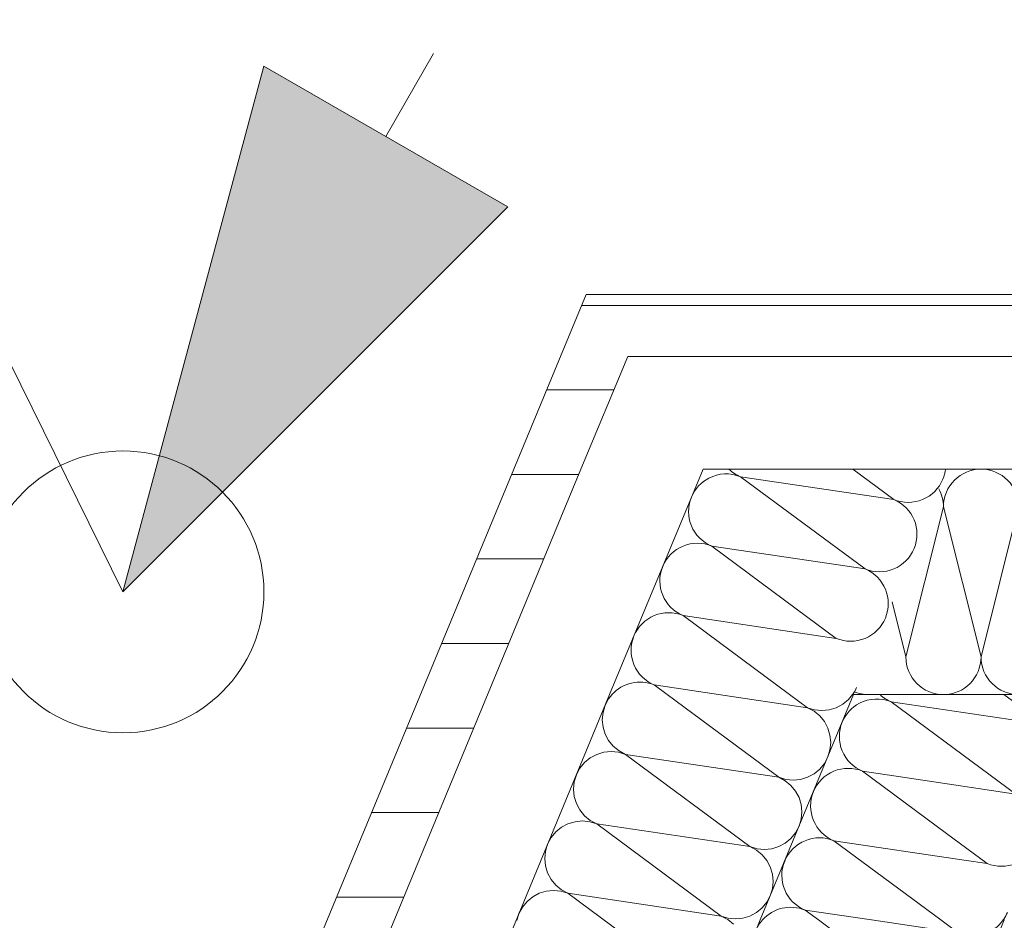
# Model space of a CAD drawing. Header units: metres. Extents: x -89 to 754, y -195 to 69.
# Tile 118 of 256: x 0.472 to 0.822, y 14.002 to 14.321. Entities that reach past the tile are written whole.
import ezdxf

# ---------------------------------------------------------------- set-up
doc = ezdxf.new("R2010")
doc.units = ezdxf.units.M
doc.header["$MEASUREMENT"] = 0
for name, color, linetype in [('70 Entwässerung_Regenwasser', 7, 'Continuous'), ('95 Ausführungsplanung Bemaßung', 7, 'Continuous'), ('Neubau_10 Wand außen', 7, 'Continuous')]:
    doc.layers.add(name, color=color, linetype=linetype)
doc.styles.add('ERSTELLTER_STIL_3', font='ARIALN.TTF')
doc.dimstyles.new('ERSTELLTER_STIL__4', dxfattribs={"dimtxt": 0.15, "dimasz": 0.0951425, "dimexe": 0.18, "dimexo": 0.0625, "dimgap": 0, "dimtad": 1, "dimzin": 0, "dimdsep": 46, "dimtxsty": 'ERSTELLTER_STIL_3', "dimblk": 'ARROWHEAD_6', "dimblk1": 'ARROWHEAD_6', "dimblk2": 'ARROWHEAD_6', "dimcen": 0.09, "dimse1": 1, "dimse2": 1, "dimclrd": 7, "dimclre": 7, "dimclrt": 7, "dimazin": 0, "dimtfac": 1, "dimtdec": 4, "dimtmove": 0, "dimatfit": 3, "dimfxl": 1, "dimtolj": 1, "dimtzin": 0, "dimarcsym": 0})
doc.dimstyles.new('ERSTELLTER_STIL__5', dxfattribs={"dimtxt": 0.15, "dimasz": 0.0951425, "dimexe": 0.18, "dimexo": 0.0625, "dimgap": 0, "dimtad": 1, "dimtih": 1, "dimtoh": 1, "dimzin": 0, "dimdsep": 46, "dimtxsty": 'ERSTELLTER_STIL_3', "dimblk": 'ARROWHEAD_6', "dimblk1": 'ARROWHEAD_6', "dimblk2": 'ARROWHEAD_6', "dimcen": 0.09, "dimse1": 1, "dimse2": 1, "dimclrd": 7, "dimclre": 7, "dimclrt": 7, "dimazin": 0, "dimtfac": 1, "dimtdec": 4, "dimtmove": 0, "dimatfit": 3, "dimfxl": 1, "dimtolj": 1, "dimtzin": 0, "dimarcsym": 0})
pattern_1 = [(0, (0, 0), (0, 0.0300000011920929), [])]

# ---------------------------------------------------------------- blocks, each defined once
blk = doc.blocks.new('*X97')
at = {"layer": 'Neubau_10 Wand außen', "color": 8, "linetype": 'Continuous', "lineweight": 9}
for p, q in [((0.7678302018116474, 14.16190011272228), (0.7823808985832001, 14.15111891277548)), ((0.7280048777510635, 14.15921030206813), (0.7721760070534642, 14.12648212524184)), ((0.7280048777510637, 14.15921030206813), (0.7823808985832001, 14.15111891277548)), ((0.7346184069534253, 14.13207086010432), (0.7721760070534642, 14.12648212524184)), ((0.7477972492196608, 14.11234732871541), (0.7619711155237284, 14.10184533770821)), ((0.7540243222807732, 14.10302785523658), (0.7619711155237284, 14.10184533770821))]:
    blk.add_line(p, q, dxfattribs=at)
for centre, radius, start, end in [((0.7229024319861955, 14.14689190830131), 0.01333333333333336, 67.4999999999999, 117.2587888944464), ((0.7331073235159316, 14.17152869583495), 0.01333333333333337, 226.2317558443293, 247.5000000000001), ((0.7874833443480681, 14.16343730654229), 0.01333333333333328, 337.5000000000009, 353.379674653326), ((0.7874833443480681, 14.16343730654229), 0.01333333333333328, 247.4999999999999, 337.5000000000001), ((0.7772784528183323, 14.13880051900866), 0.01333333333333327, 337.5000000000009, 67.5000000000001), ((0.7772784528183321, 14.13880051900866), 0.01333333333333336, 247.4999999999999, 337.5000000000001), ((0.7670735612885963, 14.11416373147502), 0.01333333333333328, 337.5000000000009, 67.50000000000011), ((0.7670735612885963, 14.11416373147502), 0.01333333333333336, 247.4999999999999, 337.5000000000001), ((0.7568686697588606, 14.08952694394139), 0.01333333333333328, 326.4048340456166, 337.5000000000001)]:
    blk.add_arc(centre, radius, start, end, dxfattribs=at)
blk = doc.blocks.new('*X98')
at = {"layer": 'Neubau_10 Wand außen', "color": 8, "linetype": 'Continuous', "lineweight": 9}
for p, q in [((0.8214816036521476, 14.08190011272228), (0.8358814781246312, 14.071230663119)), ((0.7815054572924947, 14.07932205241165), (0.8358814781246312, 14.071230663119)), ((0.7815054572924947, 14.07932205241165), (0.8256765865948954, 14.04659387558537)), ((0.7879846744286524, 14.05220259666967), (0.8256765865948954, 14.04659387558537)), ((0.8010582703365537, 14.032636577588), (0.8154716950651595, 14.02195708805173)), ((0.8073905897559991, 14.02315959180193), (0.8154716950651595, 14.02195708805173))]:
    blk.add_line(p, q, dxfattribs=at)
for centre, radius, start, end in [((0.7764030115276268, 14.06700365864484), 0.01333333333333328, 67.4999999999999, 117.6935729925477), ((0.7866079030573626, 14.09164044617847), 0.01333333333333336, 226.9304254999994, 247.5000000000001), ((0.840983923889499, 14.08354905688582), 0.01333333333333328, 337.5000000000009, 352.8959966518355), ((0.840983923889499, 14.08354905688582), 0.01333333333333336, 247.4999999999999, 337.5000000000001), ((0.8307790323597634, 14.05891226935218), 0.01333333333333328, 337.5000000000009, 67.50000000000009), ((0.8307790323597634, 14.05891226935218), 0.01333333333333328, 247.4999999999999, 337.5000000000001), ((0.8205741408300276, 14.03427548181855), 0.01333333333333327, 337.5000000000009, 67.5000000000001), ((0.8205741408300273, 14.03427548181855), 0.01333333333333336, 247.4999999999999, 337.5000000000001), ((0.8103692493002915, 14.00963869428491), 0.01333333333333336, 325.9373117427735, 337.5000000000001)]:
    blk.add_arc(centre, radius, start, end, dxfattribs=at)
blk = doc.blocks.new('*X101')
at = {"layer": 'Neubau_10 Wand außen', "color": 8, "linetype": 'Continuous', "lineweight": 9}
for p, q in [((0.7177999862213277, 14.1345735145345), (0.7346184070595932, 14.13207086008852)), ((0.7177999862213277, 14.1345735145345), (0.7477972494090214, 14.1123473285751)), ((0.7075950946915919, 14.10993672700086), (0.7540243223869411, 14.10302785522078)), ((0.7075950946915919, 14.10993672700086), (0.7454343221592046, 14.0819001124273)), ((0.697390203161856, 14.08529993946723), (0.7019787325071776, 14.0819001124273)), ((0.6973902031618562, 14.08529993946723), (0.7202378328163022, 14.0819001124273))]:
    blk.add_line(p, q, dxfattribs=at)
for centre, radius, start, end in [((0.7229024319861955, 14.14689190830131), 0.01333333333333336, 117.2587885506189, 157.5000000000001), ((0.7229024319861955, 14.14689190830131), 0.01333333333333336, 157.5000000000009, 247.5000000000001), ((0.7126975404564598, 14.12225512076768), 0.01333333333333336, 67.4999999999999, 157.5000000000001), ((0.7126975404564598, 14.12225512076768), 0.01333333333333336, 157.5000000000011, 247.5000000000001), ((0.702492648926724, 14.09761833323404), 0.01333333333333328, 67.4999999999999, 157.5000000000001), ((0.702492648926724, 14.09761833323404), 0.01333333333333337, 157.4999999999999, 247.5000000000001), ((0.692287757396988, 14.07298154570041), 0.01333333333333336, 67.4999999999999, 138.0183547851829), ((0.7568686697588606, 14.08952694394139), 0.01333333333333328, 325.1093264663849, 326.4048344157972)]:
    blk.add_arc(centre, radius, start, end, dxfattribs=at)
blk = doc.blocks.new('*X104')
at = {"layer": 'Neubau_10 Wand außen', "color": 8, "linetype": 'Continuous', "lineweight": 9}
for p, q in [((0.6812014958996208, 14.08038914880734), (0.6799694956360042, 14.07808423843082)), ((0.6824415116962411, 14.08190011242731), (0.6812014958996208, 14.08038914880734)), ((0.7019787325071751, 14.08190011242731), (0.7415613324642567, 14.05257176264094)), ((0.7202378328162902, 14.08190011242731), (0.7517662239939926, 14.07720855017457)), ((0.7454343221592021, 14.08190011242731), (0.7517662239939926, 14.07720855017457)), ((0.7642762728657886, 14.07844068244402), (0.7662967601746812, 14.08009885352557)), ((0.7662967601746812, 14.08009885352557), (0.7677750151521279, 14.08190011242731)), ((0.6799692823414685, 14.07808372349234), (0.679210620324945, 14.07558274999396)), ((0.7517662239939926, 14.07720855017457), (0.7542674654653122, 14.07644980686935)), ((0.7540713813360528, 14.07597641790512), (0.7517662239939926, 14.07720855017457)), ((0.7560918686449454, 14.07431824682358), (0.7540713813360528, 14.07597641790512)), ((0.7542674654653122, 14.07644980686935), (0.7568686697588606, 14.07619361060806)), ((0.7568686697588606, 14.07619361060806), (0.759469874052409, 14.07644980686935)), ((0.759469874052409, 14.07644980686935), (0.7619711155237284, 14.07720855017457)), ((0.7619711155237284, 14.07720855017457), (0.7642762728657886, 14.07844068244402)), ((0.679210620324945, 14.07558274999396), (0.6789544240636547, 14.07298154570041)), ((0.6789544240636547, 14.07298154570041), (0.679210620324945, 14.07038034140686)), ((0.757750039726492, 14.07229775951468), (0.7560918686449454, 14.07431824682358)), ((0.679210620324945, 14.07038034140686), (0.6799693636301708, 14.06787909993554)), ((0.7589821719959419, 14.06999260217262), (0.757750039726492, 14.07229775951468)), ((0.7597409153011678, 14.0674913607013), (0.7589821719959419, 14.06999260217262)), ((0.6799693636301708, 14.06787909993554), (0.6812014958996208, 14.06557394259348)), ((0.6812014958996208, 14.06557394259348), (0.6828596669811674, 14.06355345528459)), ((0.7599971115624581, 14.06489015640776), (0.7597409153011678, 14.0674913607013)), ((0.6828596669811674, 14.06355345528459), (0.68488015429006, 14.06189528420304)), ((0.7589822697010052, 14.05978803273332), (0.7597409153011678, 14.06228895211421)), ((0.7597409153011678, 14.06228895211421), (0.7599971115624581, 14.06489015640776)), ((0.6746752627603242, 14.05943101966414), (0.6726547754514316, 14.0577728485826)), ((0.6769804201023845, 14.06066315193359), (0.6746752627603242, 14.05943101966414)), ((0.6794816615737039, 14.06142189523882), (0.6769804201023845, 14.06066315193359)), ((0.6820828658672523, 14.06167809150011), (0.6794816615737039, 14.06142189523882)), ((0.6846840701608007, 14.06142189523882), (0.6820828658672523, 14.06167809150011)), ((0.6871853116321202, 14.06066315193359), (0.6846840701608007, 14.06142189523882)), ((0.68488015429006, 14.06189528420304), (0.6871853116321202, 14.06066315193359)), ((0.6871853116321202, 14.06066315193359), (0.7415613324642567, 14.05257176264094)), ((0.6871853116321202, 14.06066315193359), (0.7313564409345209, 14.02793497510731)), ((0.7577500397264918, 14.05748255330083), (0.7589820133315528, 14.0597874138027)), ((0.670996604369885, 14.0557523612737), (0.6697645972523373, 14.05344743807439)), ((0.6726547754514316, 14.0577728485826), (0.670996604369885, 14.0557523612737)), ((0.7540713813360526, 14.05380389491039), (0.7560918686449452, 14.05546206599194)), ((0.7560918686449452, 14.05546206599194), (0.7577500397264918, 14.05748255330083)), ((0.6697643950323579, 14.05344694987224), (0.6690057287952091, 14.05094596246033)), ((0.7415613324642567, 14.05257176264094), (0.7440625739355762, 14.05181301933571)), ((0.7438664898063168, 14.05133963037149), (0.7415613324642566, 14.05257176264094)), ((0.7440625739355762, 14.05181301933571), (0.7466637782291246, 14.05155682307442)), ((0.7466637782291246, 14.05155682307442), (0.7492649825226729, 14.05181301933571)), ((0.7492649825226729, 14.05181301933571), (0.7517662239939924, 14.05257176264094)), ((0.7517662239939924, 14.05257176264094), (0.7540713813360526, 14.05380389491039)), ((0.6690057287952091, 14.05094596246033), (0.6687495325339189, 14.04834475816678)), ((0.6687495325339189, 14.04834475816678), (0.6690057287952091, 14.04574355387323)), ((0.7458869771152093, 14.04968145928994), (0.7438664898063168, 14.05133963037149)), ((0.747545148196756, 14.04766097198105), (0.7458869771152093, 14.04968145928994)), ((0.6690057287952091, 14.04574355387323), (0.6697644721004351, 14.04324231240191)), ((0.7487772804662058, 14.04535581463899), (0.747545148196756, 14.04766097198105)), ((0.7495360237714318, 14.04285457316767), (0.7487772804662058, 14.04535581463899)), ((0.6697644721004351, 14.04324231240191), (0.670996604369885, 14.04093715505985)), ((0.7497922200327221, 14.04025336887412), (0.7495360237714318, 14.04285457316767)), ((0.670996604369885, 14.04093715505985), (0.6726547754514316, 14.03891666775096)), ((0.6726547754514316, 14.03891666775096), (0.6746752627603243, 14.03725849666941)), ((0.7487773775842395, 14.03515124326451), (0.7495360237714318, 14.03765216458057)), ((0.7495360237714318, 14.03765216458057), (0.7497922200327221, 14.04025336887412)), ((0.6644703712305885, 14.03479423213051), (0.6624498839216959, 14.03313606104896)), ((0.6667755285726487, 14.03602636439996), (0.6644703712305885, 14.03479423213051)), ((0.6692767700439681, 14.03678510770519), (0.6667755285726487, 14.03602636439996)), ((0.6718779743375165, 14.03704130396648), (0.6692767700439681, 14.03678510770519)), ((0.6744791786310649, 14.03678510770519), (0.6718779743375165, 14.03704130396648)), ((0.6769804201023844, 14.03602636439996), (0.6744791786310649, 14.03678510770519)), ((0.6746752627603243, 14.03725849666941), (0.6769804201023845, 14.03602636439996)), ((0.6769804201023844, 14.03602636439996), (0.7313564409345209, 14.02793497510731)), ((0.6769804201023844, 14.03602636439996), (0.7211515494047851, 14.00329818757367)), ((0.7475451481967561, 14.03284576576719), (0.7487771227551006, 14.03515062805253)), ((0.6607917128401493, 14.03111557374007), (0.6595596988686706, 14.02881063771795)), ((0.6624498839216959, 14.03313606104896), (0.6607917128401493, 14.03111557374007)), ((0.7438664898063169, 14.02916710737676), (0.7458869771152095, 14.0308252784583)), ((0.7458869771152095, 14.0308252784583), (0.7475451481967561, 14.03284576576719)), ((0.6595595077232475, 14.02881017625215), (0.6588008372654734, 14.02630917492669)), ((0.7313564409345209, 14.02793497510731), (0.7338576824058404, 14.02717623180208)), ((0.733661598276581, 14.02670284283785), (0.7313564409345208, 14.02793497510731)), ((0.7338576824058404, 14.02717623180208), (0.7364588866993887, 14.02692003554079)), ((0.7364588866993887, 14.02692003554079), (0.7390600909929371, 14.02717623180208)), ((0.7390600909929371, 14.02717623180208), (0.7415613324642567, 14.02793497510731)), ((0.7415613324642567, 14.02793497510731), (0.7438664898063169, 14.02916710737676)), ((0.6588008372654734, 14.02630917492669), (0.6585446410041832, 14.02370797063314)), ((0.6585446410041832, 14.02370797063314), (0.6588008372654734, 14.02110676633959)), ((0.7356820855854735, 14.02504467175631), (0.733661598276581, 14.02670284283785)), ((0.7373402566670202, 14.02302418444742), (0.7356820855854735, 14.02504467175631)), ((0.6588008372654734, 14.02110676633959), (0.6595595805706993, 14.01860552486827)), ((0.7385723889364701, 14.02071902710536), (0.7373402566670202, 14.02302418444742)), ((0.739331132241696, 14.01821778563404), (0.7385723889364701, 14.02071902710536)), ((0.6595595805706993, 14.01860552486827), (0.6607917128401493, 14.01630036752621)), ((0.7395873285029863, 14.01561658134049), (0.739331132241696, 14.01821778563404)), ((0.6607917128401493, 14.01630036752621), (0.6624498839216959, 14.01427988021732)), ((0.6624498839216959, 14.01427988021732), (0.6644703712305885, 14.01262170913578)), ((0.739331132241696, 14.01301537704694), (0.7395873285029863, 14.01561658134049)), ((0.6542654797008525, 14.01015744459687), (0.6522449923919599, 14.00849927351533)), ((0.6565706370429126, 14.01138957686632), (0.6542654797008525, 14.01015744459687)), ((0.6590718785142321, 14.01214832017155), (0.6565706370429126, 14.01138957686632)), ((0.6616730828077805, 14.01240451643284), (0.6590718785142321, 14.01214832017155)), ((0.6642742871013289, 14.01214832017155), (0.6616730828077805, 14.01240451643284)), ((0.6667755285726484, 14.01138957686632), (0.6642742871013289, 14.01214832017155)), ((0.6644703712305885, 14.01262170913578), (0.6667755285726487, 14.01138957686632)), ((0.6667755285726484, 14.01138957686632), (0.7109466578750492, 13.97866140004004)), ((0.6667755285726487, 14.01138957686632), (0.7211515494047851, 14.00329818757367)), ((0.7373402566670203, 14.00820897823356), (0.7385722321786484, 14.01051384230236)), ((0.7385724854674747, 14.0105144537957), (0.739331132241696, 14.01301537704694)), ((0.6505868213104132, 14.00647878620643), (0.6493546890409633, 14.00417362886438)), ((0.6522449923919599, 14.00849927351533), (0.6505868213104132, 14.00647878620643)), ((0.7336615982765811, 14.00453031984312), (0.7356820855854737, 14.00618849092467)), ((0.7356820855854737, 14.00618849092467), (0.7373402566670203, 14.00820897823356)), ((0.6493546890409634, 14.00417362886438), (0.6485959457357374, 14.00167238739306)), ((0.7211515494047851, 14.00329818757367), (0.7236527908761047, 14.00253944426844)), ((0.7234567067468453, 14.00206605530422), (0.7211515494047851, 14.00329818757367)), ((0.7288551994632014, 14.00253944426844), (0.7313564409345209, 14.00329818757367)), ((0.7313564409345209, 14.00329818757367), (0.7336615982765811, 14.00453031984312)), ((0.7254771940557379, 14.00040788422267), (0.7234567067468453, 14.00206605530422)), ((0.7236527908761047, 14.00253944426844), (0.726253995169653, 14.00228324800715)), ((0.726253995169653, 14.00228324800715), (0.7288551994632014, 14.00253944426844))]:
    blk.add_line(p, q, dxfattribs=at)
blk = doc.blocks.new('*X106')
at = {"layer": 'Neubau_10 Wand außen', "color": 8, "linetype": 'Continuous', "lineweight": 9}
for p, q in [((0.7713005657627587, 14.05468526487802), (0.8010582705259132, 14.0326365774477)), ((0.771300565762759, 14.05468526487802), (0.7879846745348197, 14.05220259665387)), ((0.7610956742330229, 14.03004847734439), (0.8073905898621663, 14.02315959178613)), ((0.7610956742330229, 14.03004847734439), (0.7990857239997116, 14.0019001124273)), ((0.7508907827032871, 14.00541168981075), (0.7744894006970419, 14.0019001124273)), ((0.7508907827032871, 14.00541168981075), (0.7556301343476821, 14.0019001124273))]:
    blk.add_line(p, q, dxfattribs=at)
for centre, radius, start, end in [((0.7764030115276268, 14.06700365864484), 0.01333333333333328, 117.6935726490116, 157.5000000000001), ((0.7764030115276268, 14.06700365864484), 0.01333333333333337, 157.4999999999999, 247.5000000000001), ((0.7661981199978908, 14.0423668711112), 0.01333333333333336, 67.4999999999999, 157.5000000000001), ((0.7661981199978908, 14.0423668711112), 0.01333333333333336, 157.5000000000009, 247.5000000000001), ((0.7559932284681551, 14.01773008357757), 0.01333333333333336, 67.4999999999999, 157.5000000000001), ((0.7559932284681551, 14.01773008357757), 0.01333333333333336, 157.5000000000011, 247.5000000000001), ((0.7457883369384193, 13.99309329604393), 0.01333333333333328, 67.4999999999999, 138.6611263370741), ((0.8103692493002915, 14.00963869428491), 0.01333333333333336, 324.5217661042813, 325.9373121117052)]:
    blk.add_arc(centre, radius, start, end, dxfattribs=at)
blk = doc.blocks.new('*X109')
at = {"layer": 'Neubau_10 Wand außen', "color": 8, "linetype": 'Continuous', "lineweight": 9}
for p, q in [((0.7556301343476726, 14.00190011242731), (0.7950619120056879, 13.97268351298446)), ((0.7744894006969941, 14.00190011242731), (0.8052668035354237, 13.9973203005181)), ((0.799085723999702, 14.00190011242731), (0.8052668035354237, 13.9973203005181))]:
    blk.add_line(p, q, dxfattribs=at)
for centre, radius, start, end in [((0.7457883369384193, 13.99309329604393), 0.01333333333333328, 138.6611263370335, 157.5000000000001), ((0.8103692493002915, 14.00963869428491), 0.01333333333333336, 247.4999999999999, 324.5217661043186)]:
    blk.add_arc(centre, radius, start, end, dxfattribs=at)
blk = doc.blocks.new('*X113')
at = {"layer": 'Neubau_10 Wand außen', "color": 8, "linetype": 'Continuous', "lineweight": 9}
for p, q in [((0.7999999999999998, 14.14856677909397), (0.7866666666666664, 14.09523344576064)), ((0.7999999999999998, 14.14856677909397), (0.8133333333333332, 14.09523344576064)), ((0.8266666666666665, 14.14856677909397), (0.8133333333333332, 14.09523344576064)), ((0.7817727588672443, 14.11480907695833), (0.7866666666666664, 14.09523344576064))]:
    blk.add_line(p, q, dxfattribs=at)
for centre, radius, start, end in [((0.8133333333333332, 14.14856677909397), 0.01333333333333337, 90, 180), ((0.8133333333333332, 14.14856677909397), 0.01333333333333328, 0, 90), ((0.7866666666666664, 14.14856677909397), 0.01333333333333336, 0, 28.46580276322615), ((0.7999999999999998, 14.09523344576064), 0.01333333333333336, 180, 270), ((0.7999999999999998, 14.09523344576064), 0.01333333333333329, 270, 0), ((0.8266666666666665, 14.09523344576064), 0.01333333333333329, 180, 270), ((0.7733333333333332, 14.09523344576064), 0.01333333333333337, 248.8139838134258, 270)]:
    blk.add_arc(centre, radius, start, end, dxfattribs=at)
blk = doc.blocks.new('*D601')
at = {"layer": '95 Ausführungsplanung Bemaßung', "color": 7, "linetype": 'Continuous', "lineweight": 9}
for p, q in [((0.6732600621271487, 14.88224699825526), (0.6732600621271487, 15.07002824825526)), ((4.144296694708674, 14.88224699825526), (4.144296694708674, 15.07002824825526)), ((0.7233350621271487, 15.02621262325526), (0.6231850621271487, 14.92606262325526)), ((4.094221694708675, 14.92606262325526), (4.194371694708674, 15.02621262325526)), ((0.5981475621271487, 14.97613762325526), (0.6732600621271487, 14.97613762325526)), ((0.6732600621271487, 14.97613762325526), (4.144296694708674, 14.97613762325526)), ((4.144296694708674, 14.97613762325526), (4.219409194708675, 14.97613762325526))]:
    blk.add_line(p, q, dxfattribs=at)
at = {"layer": '95 Ausführungsplanung Bemaßung', "color": 7, "lineweight": 9, "insert": (2.239769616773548, 15.00613762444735), "char_height": 0.15, "attachment_point": 7, "style": 'ERSTELLTER_STIL_3'}
blk.add_mtext('\\A1;{\\pql;\\fArial Narrow|b0|i0|c0|p0;\\W1.000000;3,47}', dxfattribs=at)
blk = doc.blocks.new('ARROWHEAD_6')
at = {"color": 0, "linetype": 'Continuous', "lineweight": 0}
for p, q in [((-0.5, -0.5), (0.5, 0.5)), ((0, 0), (-1, 0))]:
    blk.add_line(p, q, dxfattribs=at)
blk = doc.blocks.new('*D735')
at = {"layer": '95 Ausführungsplanung Bemaßung', "color": 7, "linetype": 'Continuous', "lineweight": 9}
for p, q in [((-1.359141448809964, 15.06574838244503), (-0.2890665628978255, 17.64913768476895)), ((-1.386241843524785, 15.13117452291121), (-1.332041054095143, 15.00032224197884)), ((-1.272397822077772, 15.02981799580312), (-1.445885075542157, 15.10167876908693)), ((-5.292022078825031, 5.570934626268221), (-1.359141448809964, 15.06574838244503)), ((-5.319122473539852, 5.636360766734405), (-5.26492168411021, 5.505508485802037))]:
    blk.add_line(p, q, dxfattribs=at)
at = {"layer": '95 Ausführungsplanung Bemaßung', "color": 7, "lineweight": 9, "insert": (-3.416408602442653, 10.08626680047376), "char_height": 0.15, "attachment_point": 7, "rotation": 67.49999999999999, "style": 'ERSTELLTER_STIL_3'}
blk.add_mtext('\\A1;{\\pql;\\fArial Narrow|b0|i0|c0|p0;\\W1.000000;10,27\\fArial Narrow|b0|i0|c0|p0;\\W1.000000;\\A1{\\H.66x;\\S5^  ;}}', dxfattribs=at)
blk = doc.blocks.new('*D736')
at = {"layer": '95 Ausführungsplanung Bemaßung', "color": 7, "linetype": 'Continuous', "lineweight": 9}
for p, q in [((-0.3161669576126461, 17.71456382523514), (-0.2619661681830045, 17.58371154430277)), ((-0.202322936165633, 17.61320729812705), (-0.375810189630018, 17.68506807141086)), ((-1.359141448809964, 15.06574838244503), (-0.2890665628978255, 17.64913768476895)), ((-1.386241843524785, 15.13117452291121), (-1.332041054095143, 15.00032224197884))]:
    blk.add_line(p, q, dxfattribs=at)
at = {"layer": '95 Ausführungsplanung Bemaßung', "color": 7, "lineweight": 9, "insert": (-0.8964517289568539, 16.16998086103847), "char_height": 0.15, "attachment_point": 7, "rotation": 67.49999999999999, "style": 'ERSTELLTER_STIL_3'}
blk.add_mtext('\\A1;{\\pql;\\fArial Narrow|b0|i0|c0|p0;\\W1.000000;2,79\\fArial Narrow|b0|i0|c0|p0;\\W1.000000;\\A1{\\H.66x;\\S5^  ;}}', dxfattribs=at)
blk = doc.blocks.new('*D743')
at = {"layer": '95 Ausführungsplanung Bemaßung', "color": 7, "linetype": 'Continuous', "lineweight": 9}
for p, q in [((-1.046355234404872, 14.77563073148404), (-0.9895896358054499, 14.91267500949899)), ((-1.073455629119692, 14.84105687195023), (-1.019254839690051, 14.71020459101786)), ((-4.745670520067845, 5.844693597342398), (-1.046355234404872, 14.77563073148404)), ((-4.772770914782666, 5.910119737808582), (-4.718570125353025, 5.779267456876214)), ((-4.658926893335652, 5.808763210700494), (-4.832414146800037, 5.880623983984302)), ((-4.837514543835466, 5.62296250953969), (-4.745670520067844, 5.844693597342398))]:
    blk.add_line(p, q, dxfattribs=at)
at = {"layer": '95 Ausführungsplanung Bemaßung', "color": 7, "lineweight": 9, "char_height": 0.15, "attachment_point": 7, "rotation": 67.49999999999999, "style": 'ERSTELLTER_STIL_3'}
for s, insert in [('\\A1;{\\pql;\\fArial Narrow|b0|i0|c0|p0;\\W1.000000;15}', (-1.167151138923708, 14.56239740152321)), ('\\A1;{\\pql;\\fArial Narrow|b0|i0|c0|p0;\\W1.000000;9,66\\fArial Narrow|b0|i0|c0|p0;\\W1.000000;\\A1{\\H.66x;\\S5^  ;}}', (-2.968360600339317, 10.1226999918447)), ('\\A1;{\\pql;\\fArial Narrow|b0|i0|c0|p0;\\W1.000000;24}', (-4.754224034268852, 5.902437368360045))]:
    blk.add_mtext(s, dxfattribs=dict(at, insert=insert))
blk = doc.blocks.new('*D744')
at = {"layer": '95 Ausführungsplanung Bemaßung', "color": 7, "linetype": 'Continuous', "lineweight": 9}
for p, q in [((-0.9895896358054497, 14.91267500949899), (0.08048525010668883, 17.49606431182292)), ((-1.01669003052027, 14.97810114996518), (-0.9624892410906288, 14.84724886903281)), ((-0.9028460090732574, 14.87674462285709), (-1.076333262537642, 14.94860539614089)), ((-1.046355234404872, 14.77563073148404), (-0.9895896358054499, 14.91267500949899)), ((-1.073455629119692, 14.84105687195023), (-1.019254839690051, 14.71020459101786)), ((-0.9596116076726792, 14.73970034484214), (-1.133098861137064, 14.81156111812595)), ((-4.745670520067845, 5.844693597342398), (-1.046355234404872, 14.77563073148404))]:
    blk.add_line(p, q, dxfattribs=at)
blk = doc.blocks.new('*D745')
at = {"layer": '95 Ausführungsplanung Bemaßung', "color": 7, "linetype": 'Continuous', "lineweight": 9}
for p, q in [((0.05338485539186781, 17.5614904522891), (0.1075856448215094, 17.43063817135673)), ((0.1672288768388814, 17.46013392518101), (-0.006258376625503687, 17.53199469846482)), ((-0.9895896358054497, 14.91267500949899), (0.08048525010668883, 17.49606431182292)), ((-1.01669003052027, 14.97810114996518), (-0.9624892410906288, 14.84724886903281))]:
    blk.add_line(p, q, dxfattribs=at)
at = {"layer": '95 Ausführungsplanung Bemaßung', "color": 7, "lineweight": 9, "char_height": 0.15, "attachment_point": 7, "rotation": 67.49999999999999, "style": 'ERSTELLTER_STIL_3'}
for s, insert in [('\\A1;{\\pql;\\fArial Narrow|b0|i0|c0|p0;\\W1.000000;25}', (-0.04031065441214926, 17.28283098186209)), ('\\A1;{\\pql;\\fArial Narrow|b0|i0|c0|p0;\\W1.000000;2,79\\fArial Narrow|b0|i0|c0|p0;\\W1.000000;\\A1{\\H.66x;\\S5^  ;}}', (-0.5268999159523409, 16.01690748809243))]:
    blk.add_mtext(s, dxfattribs=dict(at, insert=insert))
blk = doc.blocks.new('*D760')
at = {"layer": '95 Ausführungsplanung Bemaßung', "color": 7, "linetype": 'Continuous', "lineweight": 9}
for p, q in [((-0.8764787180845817, 14.14049854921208), (-0.738171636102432, 14.47440138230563)), ((-0.9035791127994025, 14.20592468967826), (-0.8493783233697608, 14.07507240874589)), ((-0.7897350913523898, 14.10456816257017), (-0.9632223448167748, 14.17642893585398)), ((-2.411039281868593, 10.43574162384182), (-0.8764787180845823, 14.14049854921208)), ((-2.438139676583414, 10.501167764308), (-2.383938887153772, 10.37031548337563))]:
    blk.add_line(p, q, dxfattribs=at)
at = {"layer": '95 Ausführungsplanung Bemaßung', "color": 7, "lineweight": 9, "char_height": 0.15, "attachment_point": 7, "rotation": 67.49999999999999, "style": 'ERSTELLTER_STIL_3'}
for s, insert in [('\\A1;{\\pql;\\fArial Narrow|b0|i0|c0|p0;\\W1.000000;4,01}', (-1.736152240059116, 12.14345685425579)), ('\\A1;{\\pql;\\fArial Narrow|b0|i0|c0|p0;\\W1.000000;2,73}', (-1.542137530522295, 12.06309333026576))]:
    blk.add_mtext(s, dxfattribs=dict(at, insert=insert))
blk = doc.blocks.new('*D761')
at = {"layer": '95 Ausführungsplanung Bemaßung', "color": 7, "linetype": 'Continuous', "lineweight": 9}
for p, q in [((-0.7652720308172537, 14.53982752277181), (-0.711071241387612, 14.40897524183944)), ((-0.8764787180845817, 14.14049854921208), (-0.738171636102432, 14.47440138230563)), ((-0.9035791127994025, 14.20592468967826), (-0.8493783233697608, 14.07507240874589))]:
    blk.add_line(p, q, dxfattribs=at)
at = {"layer": '95 Ausführungsplanung Bemaßung', "color": 7, "lineweight": 9, "char_height": 0.15, "attachment_point": 7, "rotation": 67.49999999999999, "style": 'ERSTELLTER_STIL_3'}
for s, insert in [('\\A1;{\\pql;\\fArial Narrow|b0|i0|c0|p0;\\W1.000000;16}', (-0.9661769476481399, 14.55109811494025)), ('\\A1;{\\pql;\\fArial Narrow|b0|i0|c0|p0;\\W1.000000;36}', (-0.8719998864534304, 14.22970518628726))]:
    blk.add_mtext(s, dxfattribs=dict(at, insert=insert))
blk = doc.blocks.new('*D762')
at = {"layer": '95 Ausführungsplanung Bemaßung', "color": 7, "linetype": 'Continuous', "lineweight": 9}
for p, q in [((-0.6768034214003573, 14.622557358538), (-0.6200378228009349, 14.75960163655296)), ((-0.7039038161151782, 14.68798349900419), (-0.6497030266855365, 14.55713121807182)), ((-0.590059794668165, 14.5866269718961), (-0.76354704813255, 14.65848774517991)), ((-0.7381716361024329, 14.47440138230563), (-0.6768034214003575, 14.622557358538)), ((-0.7652720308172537, 14.53982752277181), (-0.711071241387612, 14.40897524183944)), ((-0.6514280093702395, 14.43847099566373), (-0.8249152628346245, 14.51033176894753)), ((-0.8764787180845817, 14.14049854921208), (-0.738171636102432, 14.47440138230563))]:
    blk.add_line(p, q, dxfattribs=at)
blk = doc.blocks.new('*D763')
at = {"layer": '95 Ausführungsplanung Bemaßung', "color": 7, "linetype": 'Continuous', "lineweight": 9}
for p, q in [((-0.6200378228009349, 14.75960163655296), (0.4500370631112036, 17.34299093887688)), ((-0.6471382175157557, 14.82502777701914), (-0.592937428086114, 14.69417549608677)), ((-0.5332941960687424, 14.72367124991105), (-0.7067814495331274, 14.79553202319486)), ((-0.6768034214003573, 14.622557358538), (-0.6200378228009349, 14.75960163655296)), ((-0.7039038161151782, 14.68798349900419), (-0.6497030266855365, 14.55713121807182))]:
    blk.add_line(p, q, dxfattribs=at)
blk = doc.blocks.new('*D764')
at = {"layer": '95 Ausführungsplanung Bemaßung', "color": 7, "linetype": 'Continuous', "lineweight": 9}
for p, q in [((0.4229366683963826, 17.40841707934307), (0.4771374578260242, 17.27756479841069)), ((0.5367806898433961, 17.30706055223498), (0.3632934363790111, 17.37892132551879)), ((-0.6200378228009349, 14.75960163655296), (0.4500370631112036, 17.34299093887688)), ((-0.6471382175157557, 14.82502777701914), (-0.592937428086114, 14.69417549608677)), ((-0.5332941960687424, 14.72367124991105), (-0.7067814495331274, 14.79553202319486))]:
    blk.add_line(p, q, dxfattribs=at)
at = {"layer": '95 Ausführungsplanung Bemaßung', "color": 7, "lineweight": 9, "char_height": 0.15, "attachment_point": 7, "rotation": 67.49999999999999, "style": 'ERSTELLTER_STIL_3'}
for s, insert in [('\\A1;{\\pql;\\fArial Narrow|b0|i0|c0|p0;\\W1.000000;25}', (0.3292411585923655, 17.12975760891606)), ('\\A1;{\\pql;\\fArial Narrow|b0|i0|c0|p0;\\W1.000000;2,79\\fArial Narrow|b0|i0|c0|p0;\\W1.000000;\\A1{\\H.66x;\\S5^  ;}}', (-0.1573481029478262, 15.8638341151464)), ('\\A1;{\\pql;\\fArial Narrow|b0|i0|c0|p0;\\W1.000000;15}', (-0.6285913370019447, 14.8173454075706))]:
    blk.add_mtext(s, dxfattribs=dict(at, insert=insert))
blk = doc.blocks.new('*D810')
at = {"layer": '95 Ausführungsplanung Bemaßung', "color": 7, "linetype": 'Continuous', "lineweight": 9}
for p, q in [((2.786234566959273, 26.11882175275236), (2.814978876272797, 26.18821665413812)), ((2.813334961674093, 26.05339561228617), (2.759134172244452, 26.18424789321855)), ((2.872978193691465, 26.08289136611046), (2.69949094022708, 26.15475213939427)), ((-9.73715244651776, -4.115309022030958), (2.786234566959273, 26.11882175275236)), ((-9.76425284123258, -4.049882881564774), (-9.71005205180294, -4.180735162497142)), ((-9.650408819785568, -4.151239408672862), (-9.823896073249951, -4.079378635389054)), ((-9.765896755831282, -4.184703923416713), (-9.73715244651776, -4.115309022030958))]:
    blk.add_line(p, q, dxfattribs=at)
at = {"layer": '95 Ausführungsplanung Bemaßung', "color": 7, "lineweight": 9, "insert": (-3.566285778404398, 10.76968166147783), "char_height": 0.15, "attachment_point": 7, "rotation": 67.49999999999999, "style": 'ERSTELLTER_STIL_3'}
blk.add_mtext('\\A1;{\\pql;\\fArial Narrow|b0|i0|c0|p0;\\W1.000000;32,72\\fArial Narrow|b0|i0|c0|p0;\\W1.000000;\\A1{\\H.66x;\\S5^  ;}}', dxfattribs=at)
blk = doc.blocks.new('*D840')
at = {"layer": '95 Ausführungsplanung Bemaßung', "color": 7, "linetype": 'Continuous', "lineweight": 9}
for p, q in [((0.6732600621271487, 14.58224699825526), (0.6732600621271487, 14.77002824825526)), ((0.8215957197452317, 14.58224699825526), (0.8215957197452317, 14.77002824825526)), ((0.7233350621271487, 14.72621262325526), (0.6231850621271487, 14.62606262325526)), ((0.8716707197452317, 14.72621262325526), (0.7715207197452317, 14.62606262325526)), ((0.5981475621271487, 14.67613762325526), (0.6732600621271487, 14.67613762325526)), ((0.6732600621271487, 14.67613762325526), (0.8215957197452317, 14.67613762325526)), ((0.8215957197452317, 14.67613762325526), (4.311296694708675, 14.67613762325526))]:
    blk.add_line(p, q, dxfattribs=at)
at = {"layer": '95 Ausführungsplanung Bemaßung', "color": 7, "lineweight": 9, "insert": (0.4300315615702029, 14.70613762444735), "char_height": 0.15, "attachment_point": 7, "style": 'ERSTELLTER_STIL_3'}
blk.add_mtext('\\A1;{\\pql;\\fArial Narrow|b0|i0|c0|p0;\\W1.000000;15}', dxfattribs=at)
blk = doc.blocks.new('*D841')
at = {"layer": '95 Ausführungsplanung Bemaßung', "color": 7, "linetype": 'Continuous', "lineweight": 9}
for p, q in [((4.311296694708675, 14.58224699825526), (4.311296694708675, 14.77002824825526)), ((0.8716707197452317, 14.72621262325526), (0.7715207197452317, 14.62606262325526)), ((4.361371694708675, 14.72621262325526), (4.261221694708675, 14.62606262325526)), ((0.8215957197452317, 14.67613762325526), (4.311296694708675, 14.67613762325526))]:
    blk.add_line(p, q, dxfattribs=at)
at = {"layer": '95 Ausführungsplanung Bemaßung', "color": 7, "lineweight": 9, "char_height": 0.15, "attachment_point": 7, "style": 'ERSTELLTER_STIL_3'}
for s, insert in [('\\A1;{\\pql;\\fArial Narrow|b0|i0|c0|p0;\\W1.000000;3,49}', (2.39743744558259, 14.70613762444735)), ('\\A1;{\\pql;\\fArial Narrow|b0|i0|c0|p0;\\W1.000000;24}', (4.06806819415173, 14.70613762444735))]:
    blk.add_mtext(s, dxfattribs=dict(at, insert=insert))

msp = doc.modelspace()

# ---------------------------------------------------------------- hatches: boundary and pattern name
at = {"layer": '70 Entwässerung_Regenwasser', "linetype": 'Continuous', "lineweight": 18, "true_color": 0x00a8ff}
msp.add_hatch(color=140, dxfattribs=at).paths.add_polyline_path([(0.5088839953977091, 14.11834385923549), (0.6454445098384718, 14.25498835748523), (0.558826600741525, 14.304961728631)])
at = {"layer": 'Neubau_10 Wand außen', "linetype": 'Continuous', "lineweight": 9}
h = msp.add_hatch(dxfattribs=at)
h.set_pattern_fill('Holzwerkstoff_Sperrholz__D2', color=8, style=0, pattern_type=2)
h.set_pattern_definition(pattern_1)
h.paths.add_polyline_path([(0.673260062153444, 14.22390011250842), (0.6641473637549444, 14.2019001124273), (0.6879599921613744, 14.2019001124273)])
h = msp.add_hatch(dxfattribs=at)
h.set_pattern_fill('Holzwerkstoff_Sperrholz__D2', color=8, style=0, pattern_type=2)
h.set_pattern_definition(pattern_1)
h.paths.add_polyline_path([(0.6970726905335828, 14.22390011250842), (0.673260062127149, 14.22390011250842), (0.6879599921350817, 14.2019001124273)])
h = msp.add_hatch(dxfattribs=at)
h.set_pattern_fill('Holzwerkstoff_Sperrholz__D2', color=8, style=0, pattern_type=2)
h.set_pattern_definition(pattern_1)
h.paths.add_polyline_path([(0.6879599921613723, 14.2019001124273), (4.529547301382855, 14.2019001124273), (4.529547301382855, 14.22390013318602), (0.6970726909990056, 14.22390013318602)])
h = msp.add_hatch(dxfattribs=at)
h.set_pattern_fill('Holzwerkstoff_Sperrholz__D2', color=8, style=0, pattern_type=2)
h.set_pattern_definition(pattern_1)
h.paths.add_polyline_path([(0.4168191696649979, 13.60479702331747), (0.4371445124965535, 13.59637798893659), (0.6879599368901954, 14.20190011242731), (0.6641473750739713, 14.20190011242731)])
at = {"layer": 'Neubau_10 Wand außen', "linetype": 'Continuous', "lineweight": 0, "true_color": 0x000000}
h = msp.add_hatch(dxfattribs=at)
h.set_pattern_fill('Beton_Stahlbeton_0001', color=18, style=0, pattern_type=2)
h.set_pattern_definition([(44.99999999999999, (0, 0), (-0.08485281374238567, 0.08485281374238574), []), (44.99999999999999, (-0.04242640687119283, 0.04242640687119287), (-0.08485281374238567, 0.08485281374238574), [0.09, -0.03])])
h.paths.add_polyline_path([(0.8215957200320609, 14.00190011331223), (0.7221844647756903, 13.7619001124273), (0.9819585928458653, 13.7619001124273)])

# ---------------------------------------------------------------- linework, layer by layer
at = {"layer": '70 Entwässerung_Regenwasser', "color": 140, "linetype": 'Continuous', "lineweight": 18, "true_color": 0x00a8ff}
for p, q in [((0.5088839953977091, 14.11834385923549), (0.3447266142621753, 14.45065390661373)), ((0.6191120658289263, 14.30940011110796), (0.6021355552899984, 14.27997504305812)), ((0.5088839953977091, 14.11834385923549), (0.558826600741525, 14.304961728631)), ((0.558826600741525, 14.304961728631), (0.6454445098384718, 14.25498835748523)), ((0.5088839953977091, 14.11834385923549), (0.6454445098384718, 14.25498835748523))]:
    msp.add_line(p, q, dxfattribs=at)
msp.add_circle((0.5088839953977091, 14.11834385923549), 0.05000000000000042, dxfattribs=at)
at = {"layer": 'Neubau_10 Wand außen', "color": 7, "linetype": 'Continuous', "lineweight": 13}
for p, q in [((0.687959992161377, 14.20190011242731), (0.6713914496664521, 14.16190011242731)), ((0.7312556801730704, 14.20190011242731), (0.6879599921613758, 14.20190011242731)), ((0.7312556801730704, 14.20190011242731), (0.6879599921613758, 14.20190011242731)), ((4.529547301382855, 14.2019001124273), (0.7312556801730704, 14.20190011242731)), ((0.6713914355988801, 14.16190011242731), (0.4371445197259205, 13.59637799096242)), ((0.7146871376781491, 14.16190011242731), (0.681550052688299, 14.08190011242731)), ((0.8012785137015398, 14.16190011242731), (0.7146871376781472, 14.16190011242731)), ((0.8012785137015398, 14.16190011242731), (0.7146871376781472, 14.16190011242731)), ((4.529547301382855, 14.16190011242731), (0.8012785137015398, 14.16190011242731)), ((0.681550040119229, 14.08190011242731), (0.47409969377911, 13.58107065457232)), ((0.7681414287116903, 14.08190011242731), (0.7350043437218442, 14.00190011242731)), ((0.8547328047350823, 14.08190011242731), (0.7681414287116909, 14.08190011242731)), ((0.7350043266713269, 14.00190011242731), (0.5480100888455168, 13.5504559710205)), ((0.8215957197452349, 14.00190011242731), (0.7221844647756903, 13.7619001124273))]:
    msp.add_line(p, q, dxfattribs=at)
at = {"layer": 'Neubau_10 Wand außen', "color": 7, "linetype": 'Continuous', "lineweight": 13, "flags": 128}
for points in [[(0.6732600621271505, 14.22390011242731), (0.4168191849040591, 13.60479706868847)], [(0.6732600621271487, 14.22390011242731), (0.6970726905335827, 14.22390011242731)], [(4.529547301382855, 14.22390011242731), (0.6970726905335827, 14.22390011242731)]]:
    msp.add_lwpolyline(points, dxfattribs=at)

# ---------------------------------------------------------------- block references
at = {"layer": 'Neubau_10 Wand außen', "color": 7, "lineweight": 9}
for name in ['*X97', '*X113', '*X101', '*X104', '*X98', '*X106', '*X109']:
    msp.add_blockref(name, (0, 0), dxfattribs=at)

# ---------------------------------------------------------------- dimensions: what is measured, and where the dimension line sits
at = {"layer": '95 Ausführungsplanung Bemaßung', "color": 7, "linetype": 'Continuous', "lineweight": 9}
for base, p1, p2, picture, middle in [((2.786234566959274, 26.11882175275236), (-7.335199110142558, -5.110230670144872), (5.188187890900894, 25.1239001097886), '*D810', (-3.494384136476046, 11.23044512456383)), ((-0.2890665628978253, 17.64913768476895), (0.6732600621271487, 14.22390011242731), (2.256088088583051, 16.5949001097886), '*D736', (-0.8463926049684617, 16.57801182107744)), ((-1.359141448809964, 15.06574838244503), (-3.259620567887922, 4.729086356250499), (0.6732600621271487, 14.22390011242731), '*D735', (-3.3445069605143, 10.54703026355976)), ((0.08048525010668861, 17.49606431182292), (0.6732600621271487, 14.22390011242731), (2.256088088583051, 16.5949001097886), '*D745', (-0.4768407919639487, 16.4249384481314)), ((-0.9895896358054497, 14.91267500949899), (0.821595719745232, 14.0019001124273), (0.6732600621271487, 14.22390011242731), '*D744', (-1.192757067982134, 14.69656366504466)), ((0.4500370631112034, 17.34299093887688), (0.6732600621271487, 14.22390011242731), (2.256088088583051, 16.5949001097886), '*D764', (-0.107288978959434, 16.27186507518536)), ((-0.6200378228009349, 14.75960163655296), (0.821595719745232, 14.0019001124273), (0.6732600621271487, 14.22390011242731), '*D763', (-0.6541972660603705, 14.95151167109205)), ((-1.046355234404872, 14.77563073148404), (-2.073944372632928, 4.738028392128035), (0.821595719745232, 14.0019001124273), '*D743', (-2.918301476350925, 10.53073095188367)), ((-0.7381716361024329, 14.47440138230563), (0.6219204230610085, 13.51984130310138), (0.9819585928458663, 13.76190011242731), '*D761', (-0.8976058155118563, 14.36387144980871)), ((-0.6768034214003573, 14.622557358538), (0.9819585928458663, 13.76190011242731), (0.821595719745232, 14.0019001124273), '*D762', (-0.9917828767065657, 14.6852643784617)), ((-0.8764787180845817, 14.14049854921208), (-0.9126401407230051, 9.815084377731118), (0.6219204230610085, 13.51984130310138), '*D760', (-1.731131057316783, 12.35156350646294))]:
    dim = msp.add_linear_dim(base=base, p1=p1, p2=p2, angle=67.49999999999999, dimstyle='ERSTELLTER_STIL__4', dxfattribs=at)
    dim.commit()
    dim.dimension.update_dxf_attribs({"geometry": picture, "text_midpoint": middle, "dimtype": 160, "text_rotation": 67.49999999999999})
for base, p1, p2, picture, middle in [((4.311296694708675, 14.67613762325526), (0.821595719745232, 14.0019001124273), (4.311296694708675, 15.38190011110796), '*D841', (2.59162444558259, 14.78113762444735)), ((4.144296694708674, 14.97613762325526), (0.6732600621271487, 14.22390011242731), (4.144296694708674, 14.25190011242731), '*D601', (2.433956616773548, 15.08113762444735)), ((0.8215957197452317, 14.67613762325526), (0.6732600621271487, 14.22390011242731), (0.821595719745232, 14.0019001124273), '*D840', (0.544186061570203, 14.78113762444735))]:
    dim = msp.add_linear_dim(base=base, p1=p1, p2=p2, dimstyle='ERSTELLTER_STIL__5', dxfattribs=at)
    dim.commit()
    dim.dimension.update_dxf_attribs({"geometry": picture, "text_midpoint": middle, "dimtype": 160})

doc.saveas('drawing.dxf')
